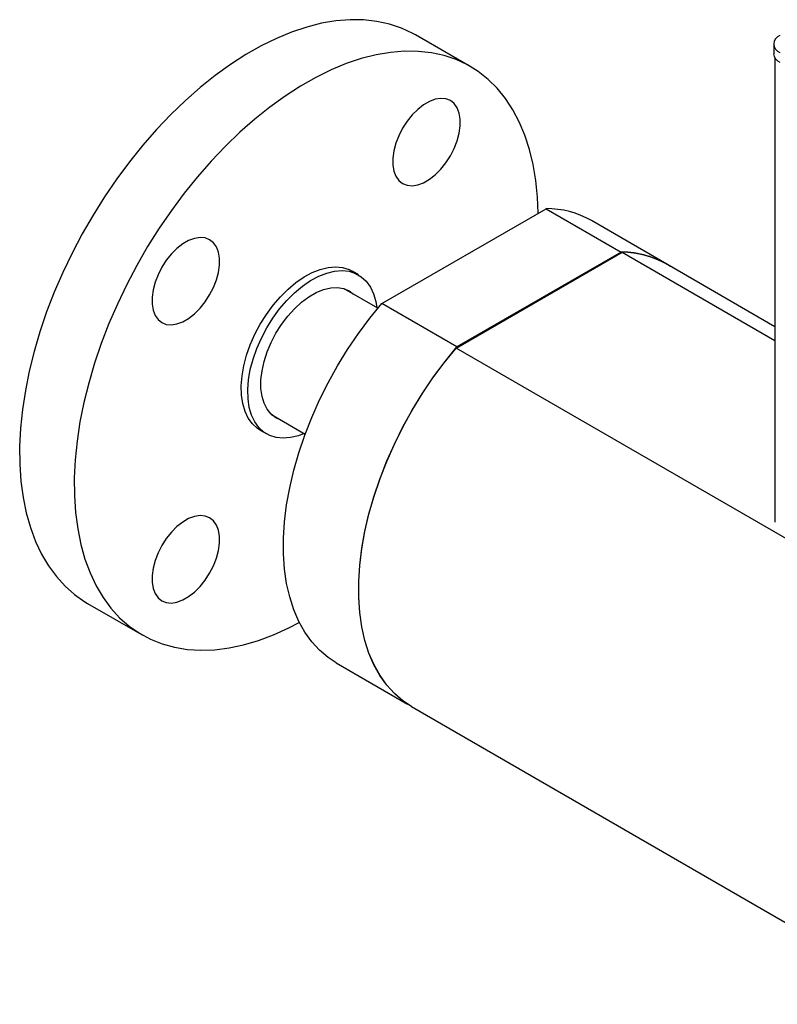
# Model space of a CAD drawing. Header units: inches. Extents: x 2 to 12.8, y 2.2 to 8.7.
# Tile 10 of 12: x 10.3 to 11.6, y 5 to 6.6. Entities that reach past the tile are written whole.
import ezdxf

# ---------------------------------------------------------------- set-up
doc = ezdxf.new("R2010")
doc.units = ezdxf.units.IN
doc.header["$MEASUREMENT"] = 0

msp = doc.modelspace()

# ---------------------------------------------------------------- linework, layer by layer
at = {"color": 7, "linetype": 'Continuous', "lineweight": 25}
for p, q in [((11.0531, 6.5036), (10.9647, 6.5546)), ((11.5446, 6.5401), (11.5446, 6.5241)), ((11.5465, 6.5177), (11.5466, 5.7657)), ((10.9099, 6.1199), (11.1759, 6.2734)), ((11.1759, 6.2734), (11.2977, 6.2031)), ((11.3714, 6.1838), (11.2496, 6.2541)), ((11.0303, 6.0477), (11.299, 6.2029)), ((11.2977, 6.2031), (11.0317, 6.0495)), ((11.299, 6.2029), (11.5466, 6.06)), ((10.8722, 6.1662), (10.8618, 6.1722)), ((11.5466, 6.0824), (11.3714, 6.1835)), ((10.9035, 6.1123), (10.8491, 6.1438)), ((11.0317, 6.0495), (10.9099, 6.1199)), ((11.8655, 5.5656), (11.0303, 6.0477)), ((10.7315, 5.94), (10.7859, 5.9086)), ((10.7132, 5.9148), (10.7236, 5.9088)), ((10.4335, 5.6345), (10.5219, 5.5834)), ((10.8362, 5.5381), (10.9518, 5.4713)), ((10.958, 5.4675), (11.7932, 4.9854))]:
    msp.add_line(p, q, dxfattribs=at)
at = {"color": 7, "linetype": 'Continuous', "lineweight": 25, "flags": 128}
for points in [[(10.9647, 6.5546), (10.9603, 6.5571), (10.9419, 6.5657), (10.9224, 6.5723), (10.9019, 6.5767), (10.8806, 6.5791), (10.8585, 6.5794), (10.8356, 6.5775), (10.8122, 6.5735), (10.7883, 6.5674), (10.764, 6.5593), (10.7394, 6.5491), (10.7146, 6.5369), (10.6898, 6.5228), (10.665, 6.5068), (10.6403, 6.4891), (10.6159, 6.4696), (10.5919, 6.4484), (10.5683, 6.4257), (10.5453, 6.4016), (10.523, 6.3761), (10.5015, 6.3494), (10.4808, 6.3216), (10.4611, 6.2927), (10.4424, 6.2631), (10.4248, 6.2326), (10.4084, 6.2016), (10.3933, 6.1701), (10.3796, 6.1383), (10.3672, 6.1063), (10.3563, 6.0742), (10.3469, 6.0422), (10.339, 6.0105), (10.3327, 5.9791), (10.328, 5.9482), (10.325, 5.918), (10.3235, 5.8885), (10.3237, 5.8599), (10.3256, 5.8324), (10.3291, 5.806), (10.3342, 5.7809), (10.3409, 5.7571), (10.3491, 5.7348), (10.3589, 5.7141), (10.3702, 5.6951), (10.3829, 5.6778), (10.397, 5.6623), (10.4124, 5.6487), (10.4291, 5.6371), (10.4335, 5.6345)], [(11.1631, 6.266), (11.1621, 6.292), (11.1594, 6.319), (11.1551, 6.3448), (11.1492, 6.3692), (11.1417, 6.3923), (11.1327, 6.4138), (11.1222, 6.4337), (11.1102, 6.4519), (11.0968, 6.4683), (11.082, 6.4828), (11.0659, 6.4954), (11.0487, 6.5061), (11.0302, 6.5147), (11.0108, 6.5213), (10.9903, 6.5257), (10.969, 6.5281), (10.9468, 6.5283), (10.924, 6.5265), (10.9006, 6.5225), (10.8767, 6.5164), (10.8524, 6.5082), (10.8278, 6.4981), (10.803, 6.4859), (10.7781, 6.4718), (10.7533, 6.4558), (10.7287, 6.438), (10.7043, 6.4185), (10.6803, 6.3974), (10.6567, 6.3747), (10.6337, 6.3506), (10.6114, 6.3251), (10.5899, 6.2984), (10.5692, 6.2705), (10.5495, 6.2417), (10.5308, 6.212), (10.5132, 6.1816), (10.4968, 6.1506), (10.4817, 6.1191), (10.468, 6.0873), (10.4556, 6.0552), (10.4447, 6.0232), (10.4353, 5.9912), (10.4274, 5.9594), (10.4211, 5.9281), (10.4164, 5.8972), (10.4134, 5.8669), (10.4119, 5.8375), (10.4121, 5.8089), (10.414, 5.7814), (10.4175, 5.755), (10.4226, 5.7299), (10.4292, 5.7061), (10.4375, 5.6838), (10.4473, 5.6631), (10.4586, 5.644), (10.4713, 5.6267), (10.4854, 5.6113), (10.5008, 5.5977), (10.5175, 5.586), (10.5353, 5.5764), (10.5543, 5.5688), (10.5743, 5.5633), (10.5952, 5.5599), (10.6169, 5.5586), (10.6394, 5.5594), (10.6626, 5.5623), (10.6862, 5.5673), (10.7104, 5.5745), (10.7348, 5.5836), (10.7595, 5.5948), (10.7764, 5.6035)], [(11.0212, 6.3589), (11.0274, 6.3709), (11.0321, 6.3832), (11.0354, 6.3954), (11.0371, 6.4073), (11.0371, 6.4183), (11.0354, 6.4282), (11.0321, 6.4367), (11.0274, 6.4435), (11.0212, 6.4484), (11.0139, 6.4512), (11.0056, 6.452), (10.9966, 6.4506), (10.9872, 6.4471), (10.9777, 6.4416), (10.9683, 6.4342), (10.9593, 6.4252), (10.951, 6.415), (10.9437, 6.4036), (10.9376, 6.3916), (10.9328, 6.3793), (10.9295, 6.3671), (10.9279, 6.3553), (10.9279, 6.3442), (10.9295, 6.3343), (10.9328, 6.3259), (10.9376, 6.3191), (10.9437, 6.3141), (10.951, 6.3113), (10.9593, 6.3105), (10.9683, 6.312), (10.9777, 6.3155), (10.9872, 6.321), (10.9966, 6.3283), (11.0056, 6.3373), (11.0139, 6.3476), (11.0212, 6.3589)], [(10.6312, 6.1337), (10.6374, 6.1457), (10.6421, 6.1581), (10.6454, 6.1703), (10.6471, 6.1821), (10.6471, 6.1932), (10.6454, 6.2031), (10.6421, 6.2115), (10.6374, 6.2183), (10.6312, 6.2232), (10.6239, 6.2261), (10.6156, 6.2268), (10.6066, 6.2254), (10.5972, 6.2219), (10.5877, 6.2164), (10.5783, 6.2091), (10.5693, 6.2001), (10.561, 6.1898), (10.5537, 6.1785), (10.5476, 6.1665), (10.5428, 6.1542), (10.5395, 6.1419), (10.5379, 6.1301), (10.5379, 6.1191), (10.5395, 6.1092), (10.5428, 6.1007), (10.5476, 6.0939), (10.5537, 6.089), (10.561, 6.0861), (10.5693, 6.0854), (10.5783, 6.0868), (10.5877, 6.0903), (10.5972, 6.0958), (10.6066, 6.1032), (10.6156, 6.1121), (10.6239, 6.1224), (10.6312, 6.1337)], [(10.7132, 5.9148), (10.7086, 5.9178), (10.7005, 5.9251), (10.6938, 5.9344), (10.6886, 5.9453), (10.6849, 5.9578), (10.6828, 5.9717), (10.6824, 5.9867), (10.6837, 6.0026), (10.6865, 6.0191), (10.691, 6.036), (10.697, 6.0531), (10.7044, 6.07), (10.7131, 6.0864), (10.723, 6.1022), (10.734, 6.1171), (10.7457, 6.1308), (10.7581, 6.1431), (10.771, 6.1539), (10.7842, 6.1629), (10.7974, 6.17), (10.8104, 6.1752), (10.8231, 6.1782), (10.8352, 6.1792), (10.8465, 6.178), (10.857, 6.1747), (10.8618, 6.1722)], [(10.7845, 5.9094), (10.775, 5.9058), (10.7623, 5.9028), (10.7502, 5.9018), (10.7388, 5.903), (10.7284, 5.9063), (10.7191, 5.9117), (10.711, 5.9191), (10.7043, 5.9283), (10.699, 5.9393), (10.6953, 5.9518), (10.6933, 5.9657), (10.6929, 5.9807), (10.6941, 5.9966), (10.697, 6.0131), (10.7015, 6.03), (10.7074, 6.047), (10.7149, 6.0639), (10.7236, 6.0804), (10.7335, 6.0962), (10.7444, 6.1111), (10.7562, 6.1248), (10.7686, 6.1371), (10.7815, 6.1479), (10.7946, 6.1569), (10.8078, 6.164), (10.8208, 6.1692), (10.8335, 6.1722), (10.8456, 6.1732), (10.857, 6.172), (10.8674, 6.1686), (10.8767, 6.1633), (10.8848, 6.1559), (10.8915, 6.1466), (10.8968, 6.1357), (10.9005, 6.1232), (10.9021, 6.1131)], [(10.7386, 6.0717), (10.7476, 6.086), (10.7577, 6.0993), (10.7686, 6.1113), (10.7801, 6.1218), (10.7919, 6.1306), (10.8039, 6.1375), (10.8157, 6.1424), (10.8272, 6.1451), (10.8381, 6.1457), (10.8482, 6.144), (10.8572, 6.1402), (10.8643, 6.135)], [(10.8362, 5.5381), (10.8231, 5.5467), (10.8091, 5.5585), (10.7965, 5.5722), (10.7853, 5.5878), (10.7756, 5.6052), (10.7674, 5.6242), (10.7608, 5.6448), (10.7558, 5.6668), (10.7525, 5.6901), (10.7508, 5.7147), (10.7508, 5.7402), (10.7525, 5.7667), (10.7558, 5.7939), (10.7608, 5.8217), (10.7674, 5.8499), (10.7756, 5.8784), (10.7853, 5.9069), (10.7965, 5.9354), (10.8091, 5.9637), (10.8231, 5.9916), (10.8383, 6.019), (10.8546, 6.0456), (10.8721, 6.0714), (10.8906, 6.0962), (10.9099, 6.1199)], [(10.7467, 5.9312), (10.7386, 5.9348), (10.7308, 5.9407), (10.7243, 5.9486), (10.7193, 5.9583), (10.716, 5.9696), (10.7142, 5.9823), (10.7142, 5.9961), (10.716, 6.0108), (10.7193, 6.026), (10.7243, 6.0414), (10.7308, 6.0568), (10.7386, 6.0717)], [(10.958, 5.4677), (10.9448, 5.4764), (10.9309, 5.4882), (10.9183, 5.5019), (10.9071, 5.5175), (10.8974, 5.5348), (10.8892, 5.5539), (10.8826, 5.5745), (10.8776, 5.5965), (10.8743, 5.6198), (10.8726, 5.6443), (10.8726, 5.6699), (10.8743, 5.6964), (10.8776, 5.7236), (10.8826, 5.7514), (10.8892, 5.7796), (10.8974, 5.808), (10.9071, 5.8366), (10.9183, 5.8651), (10.9309, 5.8934), (10.9448, 5.9213), (10.9601, 5.9487), (10.9764, 5.9753), (10.9939, 6.0011), (11.0124, 6.0259), (11.0317, 6.0495)], [(10.958, 5.4675), (10.9442, 5.4766), (10.9304, 5.4885), (10.9179, 5.5022), (10.9068, 5.5178), (10.8971, 5.5351), (10.889, 5.5541), (10.8825, 5.5746), (10.8775, 5.5965), (10.8742, 5.6198), (10.8726, 5.6442), (10.8726, 5.6696), (10.8742, 5.696), (10.8775, 5.723), (10.8825, 5.7507), (10.889, 5.7787), (10.8971, 5.8071), (10.9068, 5.8355), (10.9179, 5.8639), (10.9304, 5.8921), (10.9442, 5.9199), (10.9593, 5.9471), (10.9755, 5.9737), (10.9928, 5.9994), (11.0111, 6.0241), (11.0303, 6.0477)], [(10.6312, 5.6834), (10.6374, 5.6954), (10.6421, 5.7077), (10.6454, 5.7199), (10.6471, 5.7318), (10.6471, 5.7428), (10.6454, 5.7527), (10.6421, 5.7612), (10.6374, 5.768), (10.6312, 5.7729), (10.6239, 5.7758), (10.6156, 5.7765), (10.6066, 5.7751), (10.5972, 5.7716), (10.5877, 5.7661), (10.5783, 5.7587), (10.5693, 5.7498), (10.561, 5.7395), (10.5537, 5.7281), (10.5476, 5.7161), (10.5428, 5.7038), (10.5395, 5.6916), (10.5379, 5.6798), (10.5379, 5.6687), (10.5395, 5.6588), (10.5428, 5.6504), (10.5476, 5.6436), (10.5537, 5.6387), (10.561, 5.6358), (10.5693, 5.635), (10.5783, 5.6365), (10.5877, 5.64), (10.5972, 5.6455), (10.6066, 5.6528), (10.6156, 5.6618), (10.6239, 5.6721), (10.6312, 5.6834)]]:
    msp.add_lwpolyline(points, dxfattribs=at)
at = {"color": 7, "linetype": 'Continuous', "lineweight": 25}
for centre, radius, start, end in [((11.5596, 6.5401), 0.0146, 110.7731, 249.2269), ((11.5613, 6.5257), 0.0168, 185.7065, 245.6381), ((11.1763, 6.1252), 0.1483, 60.3993, 90.1675), ((11.2982, 6.0557), 0.1474, 57.4732, 90.2177), ((11.2983, 6.055), 0.1479, 60.3738, 89.7)]:
    msp.add_arc(centre, radius, start, end, dxfattribs=at)

doc.saveas('drawing.dxf')
